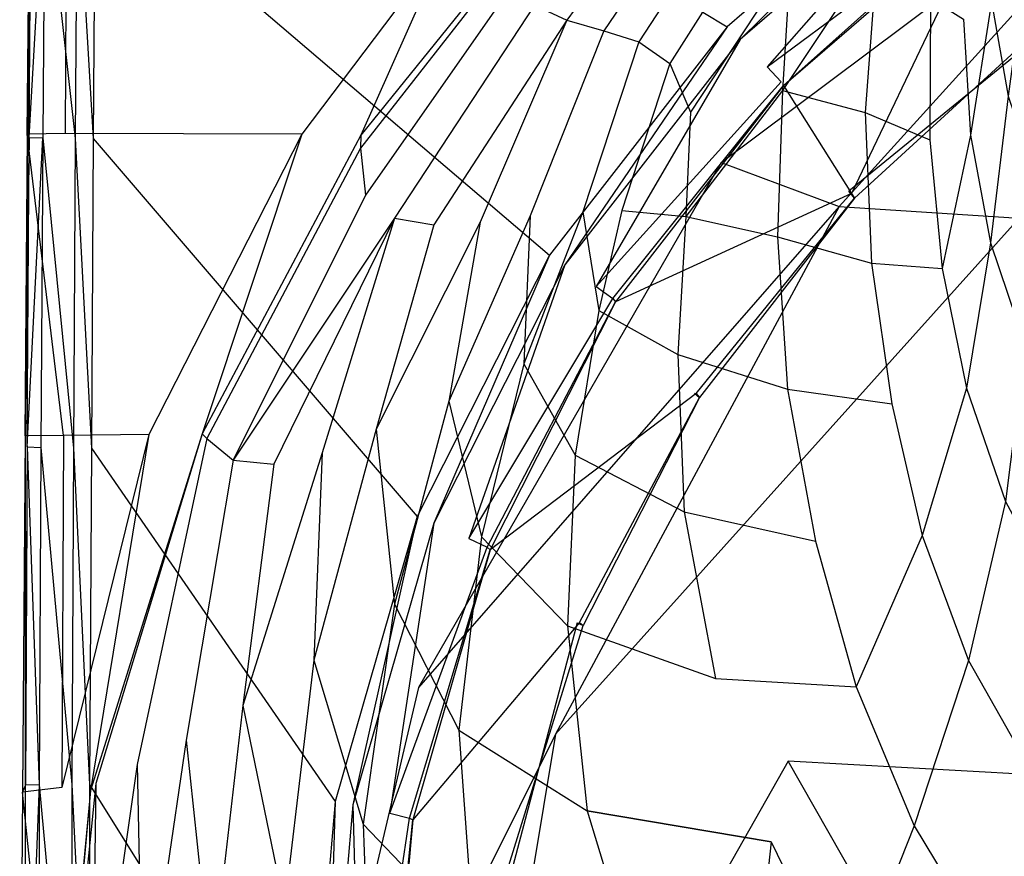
# Model space of a CAD drawing. Extents: x 0 to 0.36, y -0.56 to 0.
# Tile 6 of 24: x 0 to 0.104, y -0.304 to -0.216. Entities that reach past the tile are written whole.
import ezdxf

# ---------------------------------------------------------------- set-up
doc = ezdxf.new("R2010")
doc.units = 0
doc.layers.add('L0_WC_N_566010__0___REPLACEMTFO', color=7, linetype='CONTINUOUS')

msp = doc.modelspace()

# ---------------------------------------------------------------- linework, layer by layer
at = {"layer": 'L0_WC_N_566010__0___REPLACEMTFO', "color": 8}
for points, invisible_edges in [([(0.07468, -0.216292, 0.354705), (0.008177, -0.175912, 0.354705), (0.007965, -0.199424, 0.354705), (0.07468, -0.216292, 0.354705)], 13), ([(0.008177, -0.175912, 0.354705), (0.07468, -0.216292, 0.354705), (0.097396, -0.196622, 0.354705), (0.008177, -0.175912, 0.354705)], 14), ([(0.07406, -0.230606, 0.269248), (0.125636, -0.192012, 0.248522), (0.120945, -0.189727, 0.265592), (0.07406, -0.230606, 0.269248)], 14), ([(0.102106, -0.203895, 0.346642), (0.107599, -0.216533, 0.267442), (0.126448, -0.190159, 0.346606), (0.102106, -0.203895, 0.346642)], 14), ([(0.07406, -0.230606, 0.269248), (0.086492, -0.235253, 0.240086), (0.125636, -0.192012, 0.248522), (0.07406, -0.230606, 0.269248)], 14), ([(0.125636, -0.192012, 0.248522), (0.086492, -0.235253, 0.240086), (0.138282, -0.193681, 0.233944), (0.125636, -0.192012, 0.248522)], 14), ([(0.086492, -0.235253, 0.240086), (0.105507, -0.236485, 0.212527), (0.138282, -0.193681, 0.233944), (0.086492, -0.235253, 0.240086)], 14), ([(0.072636, -0.195251, 0.262395), (0.057768, -0.215583, 0.260303), (0.054325, -0.213995, 0.276669), (0.072636, -0.195251, 0.262395)], 14), ([(0.072636, -0.195251, 0.262395), (0.075292, -0.196736, 0.245284), (0.057768, -0.215583, 0.260303), (0.072636, -0.195251, 0.262395)], 14), ([(0.075292, -0.196736, 0.245284), (0.061647, -0.216705, 0.243628), (0.057768, -0.215583, 0.260303), (0.075292, -0.196736, 0.245284)], 14), ([(0.075292, -0.196736, 0.245284), (0.077821, -0.198726, 0.227432), (0.061647, -0.216705, 0.243628), (0.075292, -0.196736, 0.245284)], 14), ([(0.076054, -0.217616, 0.354705), (0.097396, -0.196622, 0.354705), (0.07468, -0.216292, 0.354705), (0.076054, -0.217616, 0.354705)], 13), ([(0.097396, -0.196622, 0.354705), (0.076054, -0.217616, 0.354705), (0.098485, -0.198192, 0.354705), (0.097396, -0.196622, 0.354705)], 14), ([(0.078892, -0.220504, 0.353159), (0.098485, -0.198192, 0.354705), (0.076054, -0.217616, 0.354705), (0.078892, -0.220504, 0.353159)], 13), ([(0.098485, -0.198192, 0.354705), (0.078892, -0.220504, 0.353159), (0.100726, -0.201581, 0.35316), (0.098485, -0.198192, 0.354705)], 14), ([(0.001197, -0.199545, 0.346609), (0.000822, -0.227655, 0.314694), (0.000987, -0.227961, 0.346608), (0.001197, -0.199545, 0.346609)], 14), ([(0.001197, -0.199545, 0.346609), (0.001068, -0.200259, 0.314735), (0.000822, -0.227655, 0.314694), (0.001197, -0.199545, 0.346609)], 14), ([(0.001211, -0.199473, 0.349846), (0.000987, -0.227961, 0.346608), (0.001004, -0.227992, 0.349846), (0.001211, -0.199473, 0.349846)], 13), ([(0.000987, -0.227961, 0.346608), (0.001211, -0.199473, 0.349846), (0.001197, -0.199545, 0.346609), (0.000987, -0.227961, 0.346608)], 14), ([(0.002643, -0.199433, 0.353282), (0.001004, -0.227992, 0.349846), (0.00244, -0.228025, 0.353282), (0.002643, -0.199433, 0.353282)], 13), ([(0.001004, -0.227992, 0.349846), (0.002643, -0.199433, 0.353282), (0.001211, -0.199473, 0.349846), (0.001004, -0.227992, 0.349846)], 14), ([(0.005872, -0.228071, 0.354705), (0.002643, -0.199433, 0.353282), (0.00244, -0.228025, 0.353282), (0.005872, -0.228071, 0.354705)], 13), ([(0.002643, -0.199433, 0.353282), (0.005872, -0.228071, 0.354705), (0.006073, -0.199409, 0.354705), (0.002643, -0.199433, 0.353282)], 14), ([(0.007763, -0.228084, 0.354705), (0.006073, -0.199409, 0.354705), (0.005872, -0.228071, 0.354705), (0.007763, -0.228084, 0.354705)], 13), ([(0.006073, -0.199409, 0.354705), (0.007763, -0.228084, 0.354705), (0.007965, -0.199424, 0.354705), (0.006073, -0.199409, 0.354705)], 14), ([(0.055942, -0.240383, 0.354705), (0.007965, -0.199424, 0.354705), (0.007763, -0.228084, 0.354705), (0.055942, -0.240383, 0.354705)], 13), ([(0.007965, -0.199424, 0.354705), (0.055942, -0.240383, 0.354705), (0.07468, -0.216292, 0.354705), (0.007965, -0.199424, 0.354705)], 14), ([(0.077821, -0.198726, 0.227432), (0.06535, -0.217872, 0.227123), (0.061647, -0.216705, 0.243628), (0.077821, -0.198726, 0.227432)], 14), ([(0.077821, -0.198726, 0.227432), (0.080011, -0.202306, 0.209302), (0.06535, -0.217872, 0.227123), (0.077821, -0.198726, 0.227432)], 14), ([(0.001068, -0.200259, 0.314735), (0.000805, -0.227619, 0.310746), (0.000822, -0.227655, 0.314694), (0.001068, -0.200259, 0.314735)], 13), ([(0.000805, -0.227619, 0.310746), (0.001068, -0.200259, 0.314735), (0.001053, -0.200347, 0.310791), (0.000805, -0.227619, 0.310746)], 14), ([(0.004794, -0.22757, 0.310534), (0.000805, -0.227619, 0.310746), (0.001053, -0.200347, 0.310791), (0.004794, -0.22757, 0.310534)], 14), ([(0.004918, -0.201016, 0.310554), (0.004794, -0.22757, 0.310534), (0.001053, -0.200347, 0.310791), (0.004918, -0.201016, 0.310554)], 14), ([(0.029797, -0.227615, 0.31025), (0.004794, -0.22757, 0.310534), (0.004918, -0.201016, 0.310554), (0.029797, -0.227615, 0.31025)], 14), ([(0.045074, -0.207363, 0.310591), (0.029797, -0.227615, 0.31025), (0.004918, -0.201016, 0.310554), (0.045074, -0.207363, 0.310591)], 14), ([(0.078892, -0.220504, 0.353159), (0.101915, -0.203454, 0.349428), (0.100726, -0.201581, 0.35316), (0.078892, -0.220504, 0.353159)], 14), ([(0.080011, -0.202306, 0.209302), (0.068614, -0.220177, 0.211577), (0.06535, -0.217872, 0.227123), (0.080011, -0.202306, 0.209302)], 14), ([(0.080011, -0.202306, 0.209302), (0.081337, -0.209325, 0.191755), (0.068614, -0.220177, 0.211577), (0.080011, -0.202306, 0.209302)], 14), ([(0.101915, -0.203454, 0.349428), (0.078892, -0.220504, 0.353159), (0.080395, -0.222106, 0.349424), (0.101915, -0.203454, 0.349428)], 13), ([(0.080637, -0.222497, 0.346693), (0.101915, -0.203454, 0.349428), (0.080395, -0.222106, 0.349424), (0.080637, -0.222497, 0.346693)], 14), ([(0.101915, -0.203454, 0.349428), (0.080637, -0.222497, 0.346693), (0.102106, -0.203895, 0.346642), (0.101915, -0.203454, 0.349428)], 13), ([(0.080637, -0.222497, 0.346693), (0.087802, -0.233893, 0.269285), (0.102106, -0.203895, 0.346642), (0.080637, -0.222497, 0.346693)], 14), ([(0.102106, -0.203895, 0.346642), (0.087802, -0.233893, 0.269285), (0.107599, -0.216533, 0.267442), (0.102106, -0.203895, 0.346642)], 14), ([(0.045074, -0.207363, 0.310591), (0.036003, -0.227726, 0.310023), (0.029797, -0.227615, 0.31025), (0.045074, -0.207363, 0.310591)], 14), ([(0.051637, -0.208384, 0.310492), (0.036003, -0.227726, 0.310023), (0.045074, -0.207363, 0.310591), (0.051637, -0.208384, 0.310492)], 14), ([(0.106517, -0.20742, 0.076746), (0.104324, -0.223616, 0.08672), (0.102588, -0.213645, 0.097098), (0.106517, -0.20742, 0.076746)], 14), ([(0.051781, -0.208905, 0.307274), (0.035987, -0.229107, 0.306467), (0.036003, -0.227726, 0.310023), (0.051781, -0.208905, 0.307274)], 14), ([(0.051781, -0.208905, 0.307274), (0.052133, -0.211728, 0.292475), (0.035987, -0.229107, 0.306467), (0.051781, -0.208905, 0.307274)], 14), ([(0.051637, -0.208384, 0.310492), (0.051781, -0.208905, 0.307274), (0.036003, -0.227726, 0.310023), (0.051637, -0.208384, 0.310492)], 14), ([(0.090551, -0.207971, 0.166128), (0.089264, -0.225337, 0.154148), (0.080503, -0.223003, 0.177999), (0.090551, -0.207971, 0.166128)], 14), ([(0.090551, -0.207971, 0.166128), (0.080503, -0.223003, 0.177999), (0.081337, -0.209325, 0.191755), (0.090551, -0.207971, 0.166128)], 14), ([(0.090551, -0.207971, 0.166128), (0.096159, -0.21327, 0.140699), (0.089264, -0.225337, 0.154148), (0.090551, -0.207971, 0.166128)], 14), ([(0.081337, -0.209325, 0.191755), (0.0708, -0.225309, 0.198267), (0.068614, -0.220177, 0.211577), (0.081337, -0.209325, 0.191755)], 14), ([(0.081337, -0.209325, 0.191755), (0.080503, -0.223003, 0.177999), (0.0708, -0.225309, 0.198267), (0.081337, -0.209325, 0.191755)], 14), ([(0.052133, -0.211728, 0.292475), (0.036511, -0.234069, 0.291199), (0.035987, -0.229107, 0.306467), (0.052133, -0.211728, 0.292475)], 14), ([(0.052133, -0.211728, 0.292475), (0.054325, -0.213995, 0.276669), (0.036511, -0.234069, 0.291199), (0.052133, -0.211728, 0.292475)], 14), ([(0.054325, -0.213995, 0.276669), (0.039548, -0.236495, 0.274854), (0.036511, -0.234069, 0.291199), (0.054325, -0.213995, 0.276669)], 14), ([(0.054325, -0.213995, 0.276669), (0.057768, -0.215583, 0.260303), (0.039548, -0.236495, 0.274854), (0.054325, -0.213995, 0.276669)], 14), ([(0.096159, -0.21327, 0.140699), (0.096081, -0.228211, 0.130591), (0.089264, -0.225337, 0.154148), (0.096159, -0.21327, 0.140699)], 14), ([(0.096159, -0.21327, 0.140699), (0.099636, -0.215495, 0.118153), (0.096081, -0.228211, 0.130591), (0.096159, -0.21327, 0.140699)], 14), ([(0.102588, -0.213645, 0.097098), (0.10035, -0.227728, 0.10826), (0.099636, -0.215495, 0.118153), (0.102588, -0.213645, 0.097098)], 14), ([(0.102588, -0.213645, 0.097098), (0.104324, -0.223616, 0.08672), (0.10035, -0.227728, 0.10826), (0.102588, -0.213645, 0.097098)], 14), ([(0.057768, -0.215583, 0.260303), (0.043733, -0.237186, 0.258251), (0.039548, -0.236495, 0.274854), (0.057768, -0.215583, 0.260303)], 14), ([(0.057768, -0.215583, 0.260303), (0.04861, -0.236902, 0.241715), (0.043733, -0.237186, 0.258251), (0.057768, -0.215583, 0.260303)], 14), ([(0.057768, -0.215583, 0.260303), (0.061647, -0.216705, 0.243628), (0.04861, -0.236902, 0.241715), (0.057768, -0.215583, 0.260303)], 14), ([(0.107831, -0.217065, 0.264107), (0.087537, -0.233655, 0.261493), (0.107121, -0.215765, 0.259758), (0.107831, -0.217065, 0.264107)], 14), ([(0.099636, -0.215495, 0.118153), (0.10035, -0.227728, 0.10826), (0.096081, -0.228211, 0.130591), (0.099636, -0.215495, 0.118153)], 14), ([(0.061647, -0.216705, 0.243628), (0.053887, -0.236229, 0.225835), (0.04861, -0.236902, 0.241715), (0.061647, -0.216705, 0.243628)], 14), ([(0.061647, -0.216705, 0.243628), (0.06535, -0.217872, 0.227123), (0.053887, -0.236229, 0.225835), (0.061647, -0.216705, 0.243628)], 14), ([(0.057543, -0.241414, 0.354705), (0.07468, -0.216292, 0.354705), (0.055942, -0.240383, 0.354705), (0.057543, -0.241414, 0.354705)], 13), ([(0.07468, -0.216292, 0.354705), (0.057543, -0.241414, 0.354705), (0.076054, -0.217616, 0.354705), (0.07468, -0.216292, 0.354705)], 14), ([(0.088104, -0.234373, 0.266025), (0.087537, -0.233655, 0.261493), (0.107831, -0.217065, 0.264107), (0.088104, -0.234373, 0.266025)], 14), ([(0.087802, -0.233893, 0.269285), (0.088104, -0.234373, 0.266025), (0.107599, -0.216533, 0.267442), (0.087802, -0.233893, 0.269285)], 14), ([(0.107599, -0.216533, 0.267442), (0.088104, -0.234373, 0.266025), (0.107831, -0.217065, 0.264107), (0.107599, -0.216533, 0.267442)], 14), ([(0.06535, -0.217872, 0.227123), (0.059454, -0.235837, 0.211969), (0.053887, -0.236229, 0.225835), (0.06535, -0.217872, 0.227123)], 14), ([(0.060866, -0.243702, 0.353157), (0.076054, -0.217616, 0.354705), (0.057543, -0.241414, 0.354705), (0.060866, -0.243702, 0.353157)], 13), ([(0.06535, -0.217872, 0.227123), (0.068614, -0.220177, 0.211577), (0.059454, -0.235837, 0.211969), (0.06535, -0.217872, 0.227123)], 14), ([(0.076054, -0.217616, 0.354705), (0.060866, -0.243702, 0.353157), (0.078892, -0.220504, 0.353159), (0.076054, -0.217616, 0.354705)], 14), ([(0.068614, -0.220177, 0.211577), (0.063546, -0.235692, 0.202306), (0.059454, -0.235837, 0.211969), (0.068614, -0.220177, 0.211577)], 14), ([(0.068614, -0.220177, 0.211577), (0.0708, -0.225309, 0.198267), (0.063546, -0.235692, 0.202306), (0.068614, -0.220177, 0.211577)], 14), ([(0.060866, -0.243702, 0.353157), (0.080395, -0.222106, 0.349424), (0.078892, -0.220504, 0.353159), (0.060866, -0.243702, 0.353157)], 14), ([(0.080395, -0.222106, 0.349424), (0.060866, -0.243702, 0.353157), (0.062623, -0.244981, 0.349419), (0.080395, -0.222106, 0.349424)], 13), ([(0.062623, -0.244981, 0.349419), (0.080637, -0.222497, 0.346693), (0.080395, -0.222106, 0.349424), (0.062623, -0.244981, 0.349419)], 14), ([(0.080637, -0.222497, 0.346693), (0.062623, -0.244981, 0.349419), (0.062908, -0.245313, 0.346755), (0.080637, -0.222497, 0.346693)], 13), ([(0.080637, -0.222497, 0.346693), (0.062908, -0.245313, 0.346755), (0.087802, -0.233893, 0.269285), (0.080637, -0.222497, 0.346693)], 14), ([(0.080503, -0.223003, 0.177999), (0.070308, -0.236298, 0.187772), (0.0708, -0.225309, 0.198267), (0.080503, -0.223003, 0.177999)], 14), ([(0.080503, -0.223003, 0.177999), (0.079994, -0.238451, 0.166636), (0.070308, -0.236298, 0.187772), (0.080503, -0.223003, 0.177999)], 14), ([(0.080503, -0.223003, 0.177999), (0.089264, -0.225337, 0.154148), (0.079994, -0.238451, 0.166636), (0.080503, -0.223003, 0.177999)], 14), ([(0.104324, -0.223616, 0.08672), (0.102483, -0.239109, 0.098164), (0.10035, -0.227728, 0.10826), (0.104324, -0.223616, 0.08672)], 14), ([(0.104324, -0.223616, 0.08672), (0.107549, -0.233121, 0.075852), (0.102483, -0.239109, 0.098164), (0.104324, -0.223616, 0.08672)], 14), ([(0.0708, -0.225309, 0.198267), (0.070308, -0.236298, 0.187772), (0.063546, -0.235692, 0.202306), (0.0708, -0.225309, 0.198267)], 14), ([(0.089264, -0.225337, 0.154148), (0.089909, -0.241243, 0.143751), (0.079994, -0.238451, 0.166636), (0.089264, -0.225337, 0.154148)], 14), ([(0.089264, -0.225337, 0.154148), (0.096081, -0.228211, 0.130591), (0.089909, -0.241243, 0.143751), (0.089264, -0.225337, 0.154148)], 14), ([(0.004623, -0.259426, 0.310508), (0.000805, -0.227619, 0.310746), (0.004794, -0.22757, 0.310534), (0.004623, -0.259426, 0.310508)], 14), ([(0.013641, -0.259321, 0.310192), (0.004623, -0.259426, 0.310508), (0.004794, -0.22757, 0.310534), (0.013641, -0.259321, 0.310192)], 14), ([(0.029797, -0.227615, 0.31025), (0.013641, -0.259321, 0.310192), (0.004794, -0.22757, 0.310534), (0.029797, -0.227615, 0.31025)], 14), ([(0.029797, -0.227615, 0.31025), (0.019247, -0.259273, 0.309868), (0.013641, -0.259321, 0.310192), (0.029797, -0.227615, 0.31025)], 14), ([(0.036003, -0.227726, 0.310023), (0.019247, -0.259273, 0.309868), (0.029797, -0.227615, 0.31025), (0.036003, -0.227726, 0.310023)], 14), ([(0.000805, -0.227619, 0.310746), (0.004623, -0.259426, 0.310508), (0.000572, -0.259455, 0.310704), (0.000805, -0.227619, 0.310746)], 13), ([(0.000572, -0.259455, 0.310704), (0.000822, -0.227655, 0.314694), (0.000805, -0.227619, 0.310746), (0.000572, -0.259455, 0.310704)], 14), ([(0.000822, -0.227655, 0.314694), (0.000572, -0.259455, 0.310704), (0.000574, -0.259551, 0.314684), (0.000822, -0.227655, 0.314694)], 13), ([(0.000822, -0.227655, 0.314694), (0.000574, -0.259551, 0.314684), (0.000987, -0.227961, 0.346608), (0.000822, -0.227655, 0.314694)], 14), ([(0.000987, -0.227961, 0.346608), (0.000574, -0.259551, 0.314684), (0.000785, -0.26052, 0.34661), (0.000987, -0.227961, 0.346608)], 14), ([(0.000785, -0.26052, 0.34661), (0.001004, -0.227992, 0.349846), (0.000987, -0.227961, 0.346608), (0.000785, -0.26052, 0.34661)], 14), ([(0.001004, -0.227992, 0.349846), (0.000785, -0.26052, 0.34661), (0.000806, -0.260619, 0.349846), (0.001004, -0.227992, 0.349846)], 13), ([(0.000806, -0.260619, 0.349846), (0.00244, -0.228025, 0.353282), (0.001004, -0.227992, 0.349846), (0.000806, -0.260619, 0.349846)], 14), ([(0.00244, -0.228025, 0.353282), (0.000806, -0.260619, 0.349846), (0.002247, -0.26069, 0.353282), (0.00244, -0.228025, 0.353282)], 13), ([(0.005681, -0.260773, 0.354705), (0.00244, -0.228025, 0.353282), (0.002247, -0.26069, 0.353282), (0.005681, -0.260773, 0.354705)], 13), ([(0.00244, -0.228025, 0.353282), (0.005681, -0.260773, 0.354705), (0.005872, -0.228071, 0.354705), (0.00244, -0.228025, 0.353282)], 14), ([(0.007572, -0.260784, 0.354705), (0.005872, -0.228071, 0.354705), (0.005681, -0.260773, 0.354705), (0.007572, -0.260784, 0.354705)], 13), ([(0.005872, -0.228071, 0.354705), (0.007572, -0.260784, 0.354705), (0.007763, -0.228084, 0.354705), (0.005872, -0.228071, 0.354705)], 14), ([(0.041955, -0.267993, 0.354705), (0.007763, -0.228084, 0.354705), (0.007572, -0.260784, 0.354705), (0.041955, -0.267993, 0.354705)], 13), ([(0.007763, -0.228084, 0.354705), (0.041955, -0.267993, 0.354705), (0.055942, -0.240383, 0.354705), (0.007763, -0.228084, 0.354705)], 14), ([(0.036003, -0.227726, 0.310023), (0.035987, -0.229107, 0.306467), (0.019247, -0.259273, 0.309868), (0.036003, -0.227726, 0.310023)], 14), ([(0.096081, -0.228211, 0.130591), (0.097391, -0.241798, 0.120801), (0.089909, -0.241243, 0.143751), (0.096081, -0.228211, 0.130591)], 14), ([(0.10035, -0.227728, 0.10826), (0.097391, -0.241798, 0.120801), (0.096081, -0.228211, 0.130591), (0.10035, -0.227728, 0.10826)], 14), ([(0.10035, -0.227728, 0.10826), (0.102483, -0.239109, 0.098164), (0.097391, -0.241798, 0.120801), (0.10035, -0.227728, 0.10826)], 14), ([(0.035987, -0.229107, 0.306467), (0.019764, -0.259746, 0.306291), (0.019247, -0.259273, 0.309868), (0.035987, -0.229107, 0.306467)], 14), ([(0.035987, -0.229107, 0.306467), (0.036511, -0.234069, 0.291199), (0.019764, -0.259746, 0.306291), (0.035987, -0.229107, 0.306467)], 14), ([(0.07406, -0.230606, 0.269248), (0.042098, -0.286031, 0.274205), (0.086492, -0.235253, 0.240086), (0.07406, -0.230606, 0.269248)], 14), ([(0.087537, -0.233655, 0.261493), (0.088104, -0.234373, 0.266025), (0.071229, -0.254977, 0.26356), (0.087537, -0.233655, 0.261493)], 14), ([(0.107549, -0.233121, 0.075852), (0.106149, -0.249918, 0.087762), (0.102483, -0.239109, 0.098164), (0.107549, -0.233121, 0.075852)], 14), ([(0.036511, -0.234069, 0.291199), (0.022545, -0.262035, 0.290105), (0.019764, -0.259746, 0.306291), (0.036511, -0.234069, 0.291199)], 14), ([(0.039548, -0.236495, 0.274854), (0.022545, -0.262035, 0.290105), (0.036511, -0.234069, 0.291199), (0.039548, -0.236495, 0.274854)], 14), ([(0.087802, -0.233893, 0.269285), (0.062908, -0.245313, 0.346755), (0.071417, -0.25501, 0.271416), (0.087802, -0.233893, 0.269285)], 14), ([(0.088104, -0.234373, 0.266025), (0.071775, -0.255418, 0.268243), (0.071229, -0.254977, 0.26356), (0.088104, -0.234373, 0.266025)], 14), ([(0.071417, -0.25501, 0.271416), (0.088104, -0.234373, 0.266025), (0.087802, -0.233893, 0.269285), (0.071417, -0.25501, 0.271416)], 14), ([(0.088104, -0.234373, 0.266025), (0.071417, -0.25501, 0.271416), (0.071775, -0.255418, 0.268243), (0.088104, -0.234373, 0.266025)], 13), ([(0.086492, -0.235253, 0.240086), (0.042098, -0.286031, 0.274205), (0.056549, -0.290973, 0.23538), (0.086492, -0.235253, 0.240086)], 14), ([(0.059454, -0.235837, 0.211969), (0.061133, -0.24624, 0.19701), (0.053204, -0.251855, 0.208632), (0.059454, -0.235837, 0.211969)], 14), ([(0.059454, -0.235837, 0.211969), (0.053204, -0.251855, 0.208632), (0.053887, -0.236229, 0.225835), (0.059454, -0.235837, 0.211969)], 14), ([(0.086492, -0.235253, 0.240086), (0.056549, -0.290973, 0.23538), (0.105507, -0.236485, 0.212527), (0.086492, -0.235253, 0.240086)], 14), ([(0.063546, -0.235692, 0.202306), (0.061133, -0.24624, 0.19701), (0.059454, -0.235837, 0.211969), (0.063546, -0.235692, 0.202306)], 14), ([(0.063546, -0.235692, 0.202306), (0.070308, -0.236298, 0.187772), (0.061133, -0.24624, 0.19701), (0.063546, -0.235692, 0.202306)], 14), ([(0.022545, -0.262035, 0.290105), (0.039548, -0.236495, 0.274854), (0.02681, -0.262467, 0.272994), (0.022545, -0.262035, 0.290105)], 13), ([(0.039548, -0.236495, 0.274854), (0.031928, -0.26127, 0.255842), (0.02681, -0.262467, 0.272994), (0.039548, -0.236495, 0.274854)], 14), ([(0.039548, -0.236495, 0.274854), (0.043733, -0.237186, 0.258251), (0.031928, -0.26127, 0.255842), (0.039548, -0.236495, 0.274854)], 14), ([(0.04861, -0.236902, 0.241715), (0.0453, -0.2558, 0.22286), (0.037621, -0.25878, 0.238934), (0.04861, -0.236902, 0.241715)], 14), ([(0.04861, -0.236902, 0.241715), (0.037621, -0.25878, 0.238934), (0.043733, -0.237186, 0.258251), (0.04861, -0.236902, 0.241715)], 14), ([(0.053887, -0.236229, 0.225835), (0.0453, -0.2558, 0.22286), (0.04861, -0.236902, 0.241715), (0.053887, -0.236229, 0.225835)], 14), ([(0.053887, -0.236229, 0.225835), (0.053204, -0.251855, 0.208632), (0.0453, -0.2558, 0.22286), (0.053887, -0.236229, 0.225835)], 14), ([(0.105507, -0.236485, 0.212527), (0.056549, -0.290973, 0.23538), (0.081134, -0.293802, 0.198883), (0.105507, -0.236485, 0.212527)], 14), ([(0.070308, -0.236298, 0.187772), (0.069469, -0.250875, 0.178229), (0.061133, -0.24624, 0.19701), (0.070308, -0.236298, 0.187772)], 14), ([(0.070308, -0.236298, 0.187772), (0.079994, -0.238451, 0.166636), (0.069469, -0.250875, 0.178229), (0.070308, -0.236298, 0.187772)], 14), ([(0.125493, -0.296277, 0.174168), (0.105507, -0.236485, 0.212527), (0.081134, -0.293802, 0.198883), (0.125493, -0.296277, 0.174168)], 14), ([(0.043733, -0.237186, 0.258251), (0.037621, -0.25878, 0.238934), (0.031928, -0.26127, 0.255842), (0.043733, -0.237186, 0.258251)], 14), ([(0.079994, -0.238451, 0.166636), (0.081056, -0.254552, 0.156802), (0.069469, -0.250875, 0.178229), (0.079994, -0.238451, 0.166636)], 14), ([(0.079994, -0.238451, 0.166636), (0.089909, -0.241243, 0.143751), (0.081056, -0.254552, 0.156802), (0.079994, -0.238451, 0.166636)], 14), ([(0.102483, -0.239109, 0.098164), (0.099956, -0.254421, 0.111087), (0.097391, -0.241798, 0.120801), (0.102483, -0.239109, 0.098164)], 14), ([(0.102483, -0.239109, 0.098164), (0.106149, -0.249918, 0.087762), (0.099956, -0.254421, 0.111087), (0.102483, -0.239109, 0.098164)], 14), ([(0.043721, -0.268698, 0.354705), (0.055942, -0.240383, 0.354705), (0.041955, -0.267993, 0.354705), (0.043721, -0.268698, 0.354705)], 13), ([(0.055942, -0.240383, 0.354705), (0.043721, -0.268698, 0.354705), (0.057543, -0.241414, 0.354705), (0.055942, -0.240383, 0.354705)], 14), ([(0.047405, -0.270309, 0.353156), (0.057543, -0.241414, 0.354705), (0.043721, -0.268698, 0.354705), (0.047405, -0.270309, 0.353156)], 13), ([(0.057543, -0.241414, 0.354705), (0.047405, -0.270309, 0.353156), (0.060866, -0.243702, 0.353157), (0.057543, -0.241414, 0.354705)], 14), ([(0.089909, -0.241243, 0.143751), (0.09205, -0.256083, 0.134264), (0.081056, -0.254552, 0.156802), (0.089909, -0.241243, 0.143751)], 14), ([(0.089909, -0.241243, 0.143751), (0.097391, -0.241798, 0.120801), (0.09205, -0.256083, 0.134264), (0.089909, -0.241243, 0.143751)], 14), ([(0.097391, -0.241798, 0.120801), (0.099956, -0.254421, 0.111087), (0.09205, -0.256083, 0.134264), (0.097391, -0.241798, 0.120801)], 14), ([(0.047405, -0.270309, 0.353156), (0.062623, -0.244981, 0.349419), (0.060866, -0.243702, 0.353157), (0.047405, -0.270309, 0.353156)], 14), ([(0.062623, -0.244981, 0.349419), (0.047405, -0.270309, 0.353156), (0.049348, -0.271226, 0.349415), (0.062623, -0.244981, 0.349419)], 13), ([(0.049348, -0.271226, 0.349415), (0.062908, -0.245313, 0.346755), (0.062623, -0.244981, 0.349419), (0.049348, -0.271226, 0.349415)], 14), ([(0.062908, -0.245313, 0.346755), (0.049348, -0.271226, 0.349415), (0.049664, -0.271491, 0.346827), (0.062908, -0.245313, 0.346755)], 13), ([(0.062908, -0.245313, 0.346755), (0.049664, -0.271491, 0.346827), (0.071417, -0.25501, 0.271416), (0.062908, -0.245313, 0.346755)], 14), ([(0.061133, -0.24624, 0.19701), (0.058645, -0.261523, 0.189858), (0.053204, -0.251855, 0.208632), (0.061133, -0.24624, 0.19701)], 14), ([(0.061133, -0.24624, 0.19701), (0.069469, -0.250875, 0.178229), (0.058645, -0.261523, 0.189858), (0.061133, -0.24624, 0.19701)], 14), ([(0.106149, -0.249918, 0.087762), (0.104058, -0.266396, 0.101278), (0.099956, -0.254421, 0.111087), (0.106149, -0.249918, 0.087762)], 14), ([(0.069469, -0.250875, 0.178229), (0.070127, -0.267504, 0.169535), (0.058645, -0.261523, 0.189858), (0.069469, -0.250875, 0.178229)], 14), ([(0.069469, -0.250875, 0.178229), (0.081056, -0.254552, 0.156802), (0.070127, -0.267504, 0.169535), (0.069469, -0.250875, 0.178229)], 14), ([(0.053204, -0.251855, 0.208632), (0.048765, -0.270128, 0.203275), (0.0453, -0.2558, 0.22286), (0.053204, -0.251855, 0.208632)], 14), ([(0.053204, -0.251855, 0.208632), (0.058645, -0.261523, 0.189858), (0.048765, -0.270128, 0.203275), (0.053204, -0.251855, 0.208632)], 14), ([(0.081056, -0.254552, 0.156802), (0.083995, -0.27058, 0.148133), (0.070127, -0.267504, 0.169535), (0.081056, -0.254552, 0.156802)], 14), ([(0.081056, -0.254552, 0.156802), (0.09205, -0.256083, 0.134264), (0.083995, -0.27058, 0.148133), (0.081056, -0.254552, 0.156802)], 14), ([(0.099956, -0.254421, 0.111087), (0.095249, -0.269972, 0.125132), (0.09205, -0.256083, 0.134264), (0.099956, -0.254421, 0.111087)], 14), ([(0.099956, -0.254421, 0.111087), (0.104058, -0.266396, 0.101278), (0.095249, -0.269972, 0.125132), (0.099956, -0.254421, 0.111087)], 14), ([(0.071417, -0.25501, 0.271416), (0.049664, -0.271491, 0.346827), (0.059099, -0.27918, 0.273636), (0.071417, -0.25501, 0.271416)], 14), ([(0.071229, -0.254977, 0.26356), (0.071775, -0.255418, 0.268243), (0.058838, -0.279218, 0.26591), (0.071229, -0.254977, 0.26356)], 14), ([(0.071775, -0.255418, 0.268243), (0.059496, -0.279504, 0.270554), (0.058838, -0.279218, 0.26591), (0.071775, -0.255418, 0.268243)], 14), ([(0.059099, -0.27918, 0.273636), (0.071775, -0.255418, 0.268243), (0.071417, -0.25501, 0.271416), (0.059099, -0.27918, 0.273636)], 14), ([(0.071775, -0.255418, 0.268243), (0.059099, -0.27918, 0.273636), (0.059496, -0.279504, 0.270554), (0.071775, -0.255418, 0.268243)], 13), ([(0.0453, -0.2558, 0.22286), (0.039555, -0.277235, 0.218632), (0.037621, -0.25878, 0.238934), (0.0453, -0.2558, 0.22286)], 14), ([(0.0453, -0.2558, 0.22286), (0.048765, -0.270128, 0.203275), (0.039555, -0.277235, 0.218632), (0.0453, -0.2558, 0.22286)], 14), ([(0.09205, -0.256083, 0.134264), (0.095249, -0.269972, 0.125132), (0.083995, -0.27058, 0.148133), (0.09205, -0.256083, 0.134264)], 14), ([(0.037621, -0.25878, 0.238934), (0.039555, -0.277235, 0.218632), (0.03105, -0.283142, 0.235452), (0.037621, -0.25878, 0.238934)], 14), ([(0.037621, -0.25878, 0.238934), (0.03105, -0.283142, 0.235452), (0.031928, -0.26127, 0.255842), (0.037621, -0.25878, 0.238934)], 14), ([(0.000303, -0.297032, 0.314642), (0.000572, -0.259455, 0.310704), (0.000307, -0.297097, 0.310641), (0.000303, -0.297032, 0.314642)], 13), ([(0.000572, -0.259455, 0.310704), (0.000303, -0.297032, 0.314642), (0.000574, -0.259551, 0.314684), (0.000572, -0.259455, 0.310704)], 14), ([(0.000574, -0.259551, 0.314684), (0.000303, -0.297032, 0.314642), (0.000581, -0.296404, 0.346609), (0.000574, -0.259551, 0.314684)], 14), ([(0.004437, -0.296576, 0.310479), (0.000307, -0.297097, 0.310641), (0.000572, -0.259455, 0.310704), (0.004437, -0.296576, 0.310479)], 14), ([(0.004623, -0.259426, 0.310508), (0.004437, -0.296576, 0.310479), (0.000572, -0.259455, 0.310704), (0.004623, -0.259426, 0.310508)], 14), ([(0.000574, -0.259551, 0.314684), (0.000581, -0.296404, 0.346609), (0.000785, -0.26052, 0.34661), (0.000574, -0.259551, 0.314684)], 14), ([(0.013641, -0.259321, 0.310192), (0.004437, -0.296576, 0.310479), (0.004623, -0.259426, 0.310508), (0.013641, -0.259321, 0.310192)], 14), ([(0.013641, -0.259321, 0.310192), (0.007463, -0.296902, 0.31033), (0.004437, -0.296576, 0.310479), (0.013641, -0.259321, 0.310192)], 14), ([(0.019247, -0.259273, 0.309868), (0.008049, -0.296178, 0.30695), (0.007463, -0.296902, 0.31033), (0.019247, -0.259273, 0.309868)], 14), ([(0.019247, -0.259273, 0.309868), (0.007463, -0.296902, 0.31033), (0.013641, -0.259321, 0.310192), (0.019247, -0.259273, 0.309868)], 14), ([(0.019247, -0.259273, 0.309868), (0.019764, -0.259746, 0.306291), (0.008049, -0.296178, 0.30695), (0.019247, -0.259273, 0.309868)], 14), ([(0.019764, -0.259746, 0.306291), (0.01239, -0.294145, 0.289282), (0.008049, -0.296178, 0.30695), (0.019764, -0.259746, 0.306291)], 14), ([(0.019764, -0.259746, 0.306291), (0.022545, -0.262035, 0.290105), (0.01239, -0.294145, 0.289282), (0.019764, -0.259746, 0.306291)], 14), ([(0.000609, -0.29634, 0.349846), (0.000785, -0.26052, 0.34661), (0.000581, -0.296404, 0.346609), (0.000609, -0.29634, 0.349846)], 13), ([(0.000785, -0.26052, 0.34661), (0.000609, -0.29634, 0.349846), (0.000806, -0.260619, 0.349846), (0.000785, -0.26052, 0.34661)], 14), ([(0.002058, -0.296297, 0.353282), (0.000806, -0.260619, 0.349846), (0.000609, -0.29634, 0.349846), (0.002058, -0.296297, 0.353282)], 13), ([(0.000806, -0.260619, 0.349846), (0.002058, -0.296297, 0.353282), (0.002247, -0.26069, 0.353282), (0.000806, -0.260619, 0.349846)], 14), ([(0.005495, -0.296258, 0.354705), (0.002247, -0.26069, 0.353282), (0.002058, -0.296297, 0.353282), (0.005495, -0.296258, 0.354705)], 13), ([(0.002247, -0.26069, 0.353282), (0.005495, -0.296258, 0.354705), (0.005681, -0.260773, 0.354705), (0.002247, -0.26069, 0.353282)], 14), ([(0.007386, -0.296263, 0.354705), (0.005681, -0.260773, 0.354705), (0.005495, -0.296258, 0.354705), (0.007386, -0.296263, 0.354705)], 13), ([(0.005681, -0.260773, 0.354705), (0.007386, -0.296263, 0.354705), (0.007572, -0.260784, 0.354705), (0.005681, -0.260773, 0.354705)], 14), ([(0.033308, -0.298071, 0.354705), (0.007572, -0.260784, 0.354705), (0.007386, -0.296263, 0.354705), (0.033308, -0.298071, 0.354705)], 13), ([(0.007572, -0.260784, 0.354705), (0.033308, -0.298071, 0.354705), (0.041955, -0.267993, 0.354705), (0.007572, -0.260784, 0.354705)], 14), ([(0.031928, -0.26127, 0.255842), (0.023552, -0.287938, 0.253124), (0.02681, -0.262467, 0.272994), (0.031928, -0.26127, 0.255842)], 14), ([(0.031928, -0.26127, 0.255842), (0.03105, -0.283142, 0.235452), (0.023552, -0.287938, 0.253124), (0.031928, -0.26127, 0.255842)], 14), ([(0.058645, -0.261523, 0.189858), (0.057827, -0.279515, 0.182259), (0.048765, -0.270128, 0.203275), (0.058645, -0.261523, 0.189858)], 14), ([(0.058645, -0.261523, 0.189858), (0.070127, -0.267504, 0.169535), (0.057827, -0.279515, 0.182259), (0.058645, -0.261523, 0.189858)], 14), ([(0.022545, -0.262035, 0.290105), (0.017558, -0.291605, 0.271156), (0.01239, -0.294145, 0.289282), (0.022545, -0.262035, 0.290105)], 14), ([(0.022545, -0.262035, 0.290105), (0.02681, -0.262467, 0.272994), (0.017558, -0.291605, 0.271156), (0.022545, -0.262035, 0.290105)], 14), ([(0.02681, -0.262467, 0.272994), (0.023552, -0.287938, 0.253124), (0.017558, -0.291605, 0.271156), (0.02681, -0.262467, 0.272994)], 14), ([(0.104058, -0.266396, 0.101278), (0.100137, -0.283196, 0.116147), (0.095249, -0.269972, 0.125132), (0.104058, -0.266396, 0.101278)], 14), ([(0.104058, -0.266396, 0.101278), (0.110198, -0.277852, 0.091418), (0.100137, -0.283196, 0.116147), (0.104058, -0.266396, 0.101278)], 14), ([(0.035175, -0.298423, 0.354705), (0.041955, -0.267993, 0.354705), (0.033308, -0.298071, 0.354705), (0.035175, -0.298423, 0.354705)], 13), ([(0.041955, -0.267993, 0.354705), (0.035175, -0.298423, 0.354705), (0.043721, -0.268698, 0.354705), (0.041955, -0.267993, 0.354705)], 14), ([(0.070127, -0.267504, 0.169535), (0.073442, -0.285068, 0.162076), (0.057827, -0.279515, 0.182259), (0.070127, -0.267504, 0.169535)], 14), ([(0.070127, -0.267504, 0.169535), (0.083995, -0.27058, 0.148133), (0.073442, -0.285068, 0.162076), (0.070127, -0.267504, 0.169535)], 14), ([(0.039088, -0.299296, 0.353155), (0.043721, -0.268698, 0.354705), (0.035175, -0.298423, 0.354705), (0.039088, -0.299296, 0.353155)], 13), ([(0.043721, -0.268698, 0.354705), (0.039088, -0.299296, 0.353155), (0.047405, -0.270309, 0.353156), (0.043721, -0.268698, 0.354705)], 14), ([(0.048765, -0.270128, 0.203275), (0.046363, -0.290521, 0.19688), (0.039555, -0.277235, 0.218632), (0.048765, -0.270128, 0.203275)], 14), ([(0.048765, -0.270128, 0.203275), (0.057827, -0.279515, 0.182259), (0.046363, -0.290521, 0.19688), (0.048765, -0.270128, 0.203275)], 14), ([(0.095249, -0.269972, 0.125132), (0.088299, -0.285949, 0.140075), (0.083995, -0.27058, 0.148133), (0.095249, -0.269972, 0.125132)], 14), ([(0.095249, -0.269972, 0.125132), (0.100137, -0.283196, 0.116147), (0.088299, -0.285949, 0.140075), (0.095249, -0.269972, 0.125132)], 14), ([(0.039088, -0.299296, 0.353155), (0.049348, -0.271226, 0.349415), (0.047405, -0.270309, 0.353156), (0.039088, -0.299296, 0.353155)], 14), ([(0.049348, -0.271226, 0.349415), (0.039088, -0.299296, 0.353155), (0.041149, -0.29982, 0.34941), (0.049348, -0.271226, 0.349415)], 13), ([(0.041149, -0.29982, 0.34941), (0.049664, -0.271491, 0.346827), (0.049348, -0.271226, 0.349415), (0.041149, -0.29982, 0.34941)], 14), ([(0.083995, -0.27058, 0.148133), (0.088299, -0.285949, 0.140075), (0.073442, -0.285068, 0.162076), (0.083995, -0.27058, 0.148133)], 14), ([(0.049664, -0.271491, 0.346827), (0.041149, -0.29982, 0.34941), (0.041484, -0.300011, 0.346906), (0.049664, -0.271491, 0.346827)], 13), ([(0.049664, -0.271491, 0.346827), (0.041484, -0.300011, 0.346906), (0.059099, -0.27918, 0.273636), (0.049664, -0.271491, 0.346827)], 14), ([(0.039555, -0.277235, 0.218632), (0.036255, -0.300444, 0.213521), (0.03105, -0.283142, 0.235452), (0.039555, -0.277235, 0.218632)], 14), ([(0.039555, -0.277235, 0.218632), (0.046363, -0.290521, 0.19688), (0.036255, -0.300444, 0.213521), (0.039555, -0.277235, 0.218632)], 14), ([(0.110198, -0.277852, 0.091418), (0.107246, -0.295745, 0.107371), (0.100137, -0.283196, 0.116147), (0.110198, -0.277852, 0.091418)], 14), ([(0.059099, -0.27918, 0.273636), (0.041484, -0.300011, 0.346906), (0.051323, -0.305842, 0.275861), (0.059099, -0.27918, 0.273636)], 14), ([(0.057827, -0.279515, 0.182259), (0.059886, -0.299036, 0.175074), (0.046363, -0.290521, 0.19688), (0.057827, -0.279515, 0.182259)], 14), ([(0.058838, -0.279218, 0.26591), (0.051737, -0.306088, 0.272868), (0.050792, -0.306149, 0.268521), (0.058838, -0.279218, 0.26591)], 14), ([(0.051323, -0.305842, 0.275861), (0.059496, -0.279504, 0.270554), (0.059099, -0.27918, 0.273636), (0.051323, -0.305842, 0.275861)], 14), ([(0.059496, -0.279504, 0.270554), (0.051323, -0.305842, 0.275861), (0.051737, -0.306088, 0.272868), (0.059496, -0.279504, 0.270554)], 13), ([(0.058838, -0.279218, 0.26591), (0.059496, -0.279504, 0.270554), (0.051737, -0.306088, 0.272868), (0.058838, -0.279218, 0.26591)], 14), ([(0.057827, -0.279515, 0.182259), (0.073442, -0.285068, 0.162076), (0.059886, -0.299036, 0.175074), (0.057827, -0.279515, 0.182259)], 14), ([(0.03105, -0.283142, 0.235452), (0.027937, -0.309195, 0.231567), (0.023552, -0.287938, 0.253124), (0.03105, -0.283142, 0.235452)], 14), ([(0.03105, -0.283142, 0.235452), (0.036255, -0.300444, 0.213521), (0.027937, -0.309195, 0.231567), (0.03105, -0.283142, 0.235452)], 14), ([(0.100137, -0.283196, 0.116147), (0.094436, -0.300623, 0.13229), (0.088299, -0.285949, 0.140075), (0.100137, -0.283196, 0.116147)], 14), ([(0.100137, -0.283196, 0.116147), (0.107246, -0.295745, 0.107371), (0.094436, -0.300623, 0.13229), (0.100137, -0.283196, 0.116147)], 14), ([(0.079328, -0.302311, 0.15562), (0.059886, -0.299036, 0.175074), (0.073442, -0.285068, 0.162076), (0.079328, -0.302311, 0.15562)], 14), ([(0.073442, -0.285068, 0.162076), (0.088299, -0.285949, 0.140075), (0.079328, -0.302311, 0.15562), (0.073442, -0.285068, 0.162076)], 14), ([(0.042098, -0.286031, 0.274205), (0.027016, -0.350247, 0.279948), (0.056549, -0.290973, 0.23538), (0.042098, -0.286031, 0.274205)], 14), ([(0.088299, -0.285949, 0.140075), (0.094436, -0.300623, 0.13229), (0.079328, -0.302311, 0.15562), (0.088299, -0.285949, 0.140075)], 14), ([(0.023552, -0.287938, 0.253124), (0.020241, -0.316648, 0.250256), (0.017558, -0.291605, 0.271156), (0.023552, -0.287938, 0.253124)], 14), ([(0.023552, -0.287938, 0.253124), (0.027937, -0.309195, 0.231567), (0.020241, -0.316648, 0.250256), (0.023552, -0.287938, 0.253124)], 14), ([(0.056549, -0.290973, 0.23538), (0.027016, -0.350247, 0.279948), (0.045807, -0.355858, 0.237754), (0.056549, -0.290973, 0.23538)], 14), ([(0.046363, -0.290521, 0.19688), (0.047938, -0.312618, 0.1908), (0.036255, -0.300444, 0.213521), (0.046363, -0.290521, 0.19688)], 14), ([(0.056549, -0.290973, 0.23538), (0.045807, -0.355858, 0.237754), (0.081134, -0.293802, 0.198883), (0.056549, -0.290973, 0.23538)], 14), ([(0.046363, -0.290521, 0.19688), (0.059886, -0.299036, 0.175074), (0.047938, -0.312618, 0.1908), (0.046363, -0.290521, 0.19688)], 14), ([(0.017558, -0.291605, 0.271156), (0.013035, -0.322843, 0.269293), (0.01239, -0.294145, 0.289282), (0.017558, -0.291605, 0.271156)], 14), ([(0.017558, -0.291605, 0.271156), (0.020241, -0.316648, 0.250256), (0.013035, -0.322843, 0.269293), (0.017558, -0.291605, 0.271156)], 14), ([(0.081134, -0.293802, 0.198883), (0.045807, -0.355858, 0.237754), (0.071824, -0.360529, 0.197792), (0.081134, -0.293802, 0.198883)], 14), ([(0.121003, -0.363783, 0.171887), (0.081134, -0.293802, 0.198883), (0.071824, -0.360529, 0.197792), (0.121003, -0.363783, 0.171887)], 14), ([(0.125493, -0.296277, 0.174168), (0.081134, -0.293802, 0.198883), (0.121003, -0.363783, 0.171887), (0.125493, -0.296277, 0.174168)], 14), ([(0.01239, -0.294145, 0.289282), (0.007604, -0.32792, 0.288391), (0.008049, -0.296178, 0.30695), (0.01239, -0.294145, 0.289282)], 14), ([(0.01239, -0.294145, 0.289282), (0.013035, -0.322843, 0.269293), (0.007604, -0.32792, 0.288391), (0.01239, -0.294145, 0.289282)], 14), ([(0.008049, -0.296178, 0.30695), (0.004302, -0.332344, 0.307157), (0.007463, -0.296902, 0.31033), (0.008049, -0.296178, 0.30695)], 14), ([(0.008049, -0.296178, 0.30695), (0.007604, -0.32792, 0.288391), (0.004302, -0.332344, 0.307157), (0.008049, -0.296178, 0.30695)], 14), ([(0.107246, -0.295745, 0.107371), (0.102725, -0.314418, 0.124796), (0.094436, -0.300623, 0.13229), (0.107246, -0.295745, 0.107371)], 14), ([(0.107246, -0.295745, 0.107371), (0.116882, -0.307279, 0.099026), (0.102725, -0.314418, 0.124796), (0.107246, -0.295745, 0.107371)], 14), ([(0.000307, -0.297097, 0.310641), (0.004078, -0.333165, 0.310387), (0, -0.333355, 0.310536), (0.000307, -0.297097, 0.310641)], 13), ([(0.000307, -0.297097, 0.310641), (0, -0.333355, 0.310536), (0.000044, -0.333335, 0.314512), (0.000307, -0.297097, 0.310641)], 14), ([(0.000303, -0.297032, 0.314642), (0.000044, -0.333335, 0.314512), (0.000529, -0.333177, 0.346609), (0.000303, -0.297032, 0.314642)], 14), ([(0.000303, -0.297032, 0.314642), (0.000307, -0.297097, 0.310641), (0.000044, -0.333335, 0.314512), (0.000303, -0.297032, 0.314642)], 14), ([(0.000581, -0.296404, 0.346609), (0.000303, -0.297032, 0.314642), (0.000529, -0.333177, 0.346609), (0.000581, -0.296404, 0.346609)], 14), ([(0.004078, -0.333165, 0.310387), (0.000307, -0.297097, 0.310641), (0.004437, -0.296576, 0.310479), (0.004078, -0.333165, 0.310387)], 14), ([(0.000581, -0.296404, 0.346609), (0.000529, -0.333177, 0.346609), (0.000578, -0.333161, 0.349846), (0.000581, -0.296404, 0.346609)], 14), ([(0.002058, -0.296297, 0.353282), (0.000578, -0.333161, 0.349846), (0.002048, -0.333161, 0.353282), (0.002058, -0.296297, 0.353282)], 14), ([(0.002058, -0.296297, 0.353282), (0.000609, -0.29634, 0.349846), (0.000578, -0.333161, 0.349846), (0.002058, -0.296297, 0.353282)], 14), ([(0.000609, -0.29634, 0.349846), (0.000581, -0.296404, 0.346609), (0.000578, -0.333161, 0.349846), (0.000609, -0.29634, 0.349846)], 14), ([(0.005495, -0.333161, 0.354705), (0.002058, -0.296297, 0.353282), (0.002048, -0.333161, 0.353282), (0.005495, -0.333161, 0.354705)], 13), ([(0.002058, -0.296297, 0.353282), (0.005495, -0.333161, 0.354705), (0.005495, -0.296258, 0.354705), (0.002058, -0.296297, 0.353282)], 14), ([(0.007463, -0.296902, 0.31033), (0.004078, -0.333165, 0.310387), (0.004437, -0.296576, 0.310479), (0.007463, -0.296902, 0.31033)], 14), ([(0.007463, -0.296902, 0.31033), (0.004302, -0.332344, 0.307157), (0.004078, -0.333165, 0.310387), (0.007463, -0.296902, 0.31033)], 14), ([(0.007386, -0.333161, 0.354705), (0.005495, -0.296258, 0.354705), (0.005495, -0.333161, 0.354705), (0.007386, -0.333161, 0.354705)], 13), ([(0.005495, -0.296258, 0.354705), (0.007386, -0.333161, 0.354705), (0.007386, -0.296263, 0.354705), (0.005495, -0.296258, 0.354705)], 14), ([(0.03026, -0.33284, 0.354705), (0.007386, -0.296263, 0.354705), (0.007386, -0.333161, 0.354705), (0.03026, -0.33284, 0.354705)], 13), ([(0.007386, -0.296263, 0.354705), (0.03026, -0.33284, 0.354705), (0.033308, -0.298071, 0.354705), (0.007386, -0.296263, 0.354705)], 14), ([(0.032151, -0.332924, 0.354705), (0.033308, -0.298071, 0.354705), (0.03026, -0.33284, 0.354705), (0.032151, -0.332924, 0.354705)], 13), ([(0.033308, -0.298071, 0.354705), (0.032151, -0.332924, 0.354705), (0.035175, -0.298423, 0.354705), (0.033308, -0.298071, 0.354705)], 14), ([(0.036137, -0.3332, 0.353154), (0.035175, -0.298423, 0.354705), (0.032151, -0.332924, 0.354705), (0.036137, -0.3332, 0.353154)], 13), ([(0.035175, -0.298423, 0.354705), (0.036137, -0.3332, 0.353154), (0.039088, -0.299296, 0.353155), (0.035175, -0.298423, 0.354705)], 14), ([(0.036137, -0.3332, 0.353154), (0.041149, -0.29982, 0.34941), (0.039088, -0.299296, 0.353155), (0.036137, -0.3332, 0.353154)], 14), ([(0.059886, -0.299036, 0.175074), (0.066024, -0.318985, 0.169446), (0.047938, -0.312618, 0.1908), (0.059886, -0.299036, 0.175074)], 14), ([(0.059886, -0.299036, 0.175074), (0.079328, -0.302311, 0.15562), (0.066024, -0.318985, 0.169446), (0.059886, -0.299036, 0.175074)], 14), ([(0.041149, -0.29982, 0.34941), (0.036137, -0.3332, 0.353154), (0.038232, -0.333392, 0.349409), (0.041149, -0.29982, 0.34941)], 13), ([(0.038232, -0.333392, 0.349409), (0.041484, -0.300011, 0.346906), (0.041149, -0.29982, 0.34941), (0.038232, -0.333392, 0.349409)], 14), ([(0.041484, -0.300011, 0.346906), (0.038232, -0.333392, 0.349409), (0.038573, -0.333497, 0.347002), (0.041484, -0.300011, 0.346906)], 13), ([(0.041484, -0.300011, 0.346906), (0.038573, -0.333497, 0.347002), (0.051323, -0.305842, 0.275861), (0.041484, -0.300011, 0.346906)], 14), ([(0.036255, -0.300444, 0.213521), (0.037158, -0.325256, 0.208434), (0.027937, -0.309195, 0.231567), (0.036255, -0.300444, 0.213521)], 14), ([(0.036255, -0.300444, 0.213521), (0.047938, -0.312618, 0.1908), (0.037158, -0.325256, 0.208434), (0.036255, -0.300444, 0.213521)], 14), ([(0.094436, -0.300623, 0.13229), (0.087253, -0.318696, 0.149612), (0.079328, -0.302311, 0.15562), (0.094436, -0.300623, 0.13229)], 14), ([(0.094436, -0.300623, 0.13229), (0.102725, -0.314418, 0.124796), (0.087253, -0.318696, 0.149612), (0.094436, -0.300623, 0.13229)], 14), ([(0.079328, -0.302311, 0.15562), (0.075552, -0.337914, 0.164853), (0.066024, -0.318985, 0.169446), (0.079328, -0.302311, 0.15562)], 14), ([(0.079328, -0.302311, 0.15562), (0.087253, -0.318696, 0.149612), (0.075552, -0.337914, 0.164853), (0.079328, -0.302311, 0.15562)], 14)]:
    msp.add_3dface(points, dxfattribs=dict(at, invisible_edges=invisible_edges))

doc.saveas('drawing.dxf')
